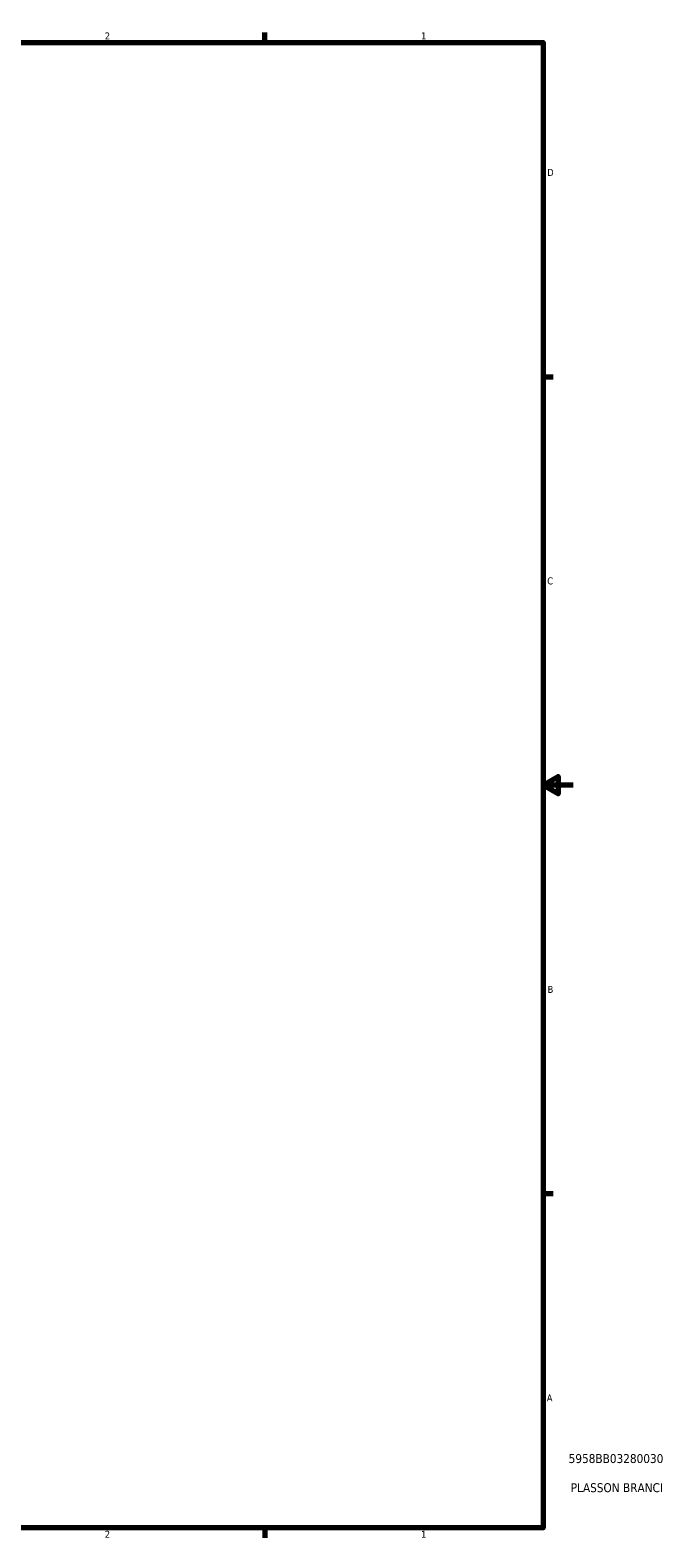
# Model space of a CAD drawing. Header units: inches. Extents: x -5.8 to 56.1, y -15.9 to 36.3.
# Tile 6 of 8: x 26.6 to 35, y 0.9 to 21.2. Entities that reach past the tile are written whole.
import ezdxf

# ---------------------------------------------------------------- set-up
doc = ezdxf.new("R2010")
doc.units = ezdxf.units.IN
doc.header["$MEASUREMENT"] = 0
doc.layers.add('Border (ANSI)', color=7, linetype='Continuous', lineweight=70)
doc.layers.add('Title (ANSI)', color=7, linetype='Continuous', lineweight=50)
doc.styles.add('Note Text (ANSI)', font='tahoma.ttf')
doc.styles.add('Text Style29', font='tahoma.ttf')

# ---------------------------------------------------------------- blocks, each defined once
blk = doc.blocks.new('Borders Default Border')
at = {"layer": 'Border (ANSI)'}
for p, q in [((29.75, 21), (29.75, 21.134)), ((33.5, 16.5), (33.634, 16.5)), ((33.5, 5.5), (33.634, 5.5)), ((29.75, 1), (29.75, 0.866))]:
    blk.add_line(p, q, dxfattribs=at)
at = {"layer": 'Border (ANSI)', "flags": 128}
for points in [[(0.5, 1), (0.5, 21), (33.5, 21), (33.5, 1), (0.5, 1)], [(33.9, 11), (33.5, 11), (33.7, 11.115), (33.7, 10.885), (33.5, 11)]]:
    blk.add_lwpolyline(points, dxfattribs=at)
at = {"layer": 'Border (ANSI)', "color": 5, "true_color": 0x0000ff, "char_height": 0.0945, "attachment_point": 7, "style": 'Note Text (ANSI)'}
for s, insert in [('2', (27.596, 21.04)), ('1', (31.854, 21.04)), ('D', (33.553, 19.203)), ('C', (33.552, 13.701)), ('B', (33.558, 8.203)), ('A', (33.547, 2.703)), ('2', (27.596, 0.866)), ('1', (31.854, 0.866))]:
    blk.add_mtext(s, dxfattribs=dict(at, insert=insert))
blk = doc.blocks.new('Title Blocks ANSI - Large')
at = {"layer": 'Title (ANSI)', "color": 5, "true_color": 0x0000ff, "style": 'Text Style29'}
for tag, p in [('PART_NUMBER_001', (0.341, 0.873)), ('DESCRIPTION_001', (0.369, 0.481))]:
    blk.add_attdef(tag, p, '', height=0.12, dxfattribs=at)

msp = doc.modelspace()

# ---------------------------------------------------------------- block references
msp.add_blockref('Borders Default Border', (0, 0))
msp.add_blockref('Title Blocks ANSI - Large', (33.5, 1)).add_auto_attribs({'PART_NUMBER_001': '5958BB03280030', 'DESCRIPTION_001': "PLASSON BRANCH SADDLE 18''-28''IPS x 16''-24''DIPS"})

doc.saveas('drawing.dxf')
